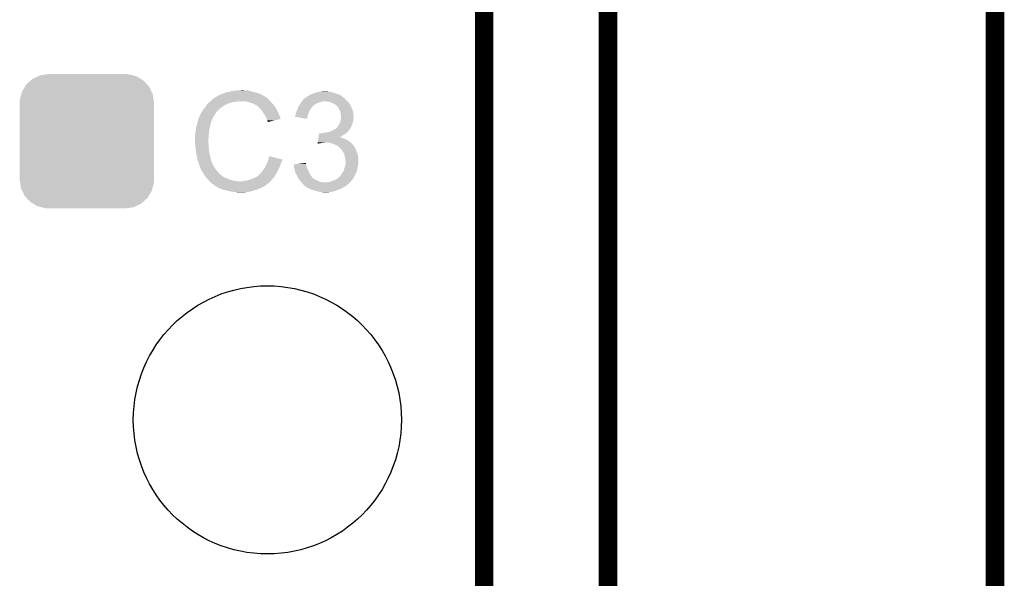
# Model space of a CAD drawing. Extents: x -1.3 to 24.2, y -6.4 to 36.7.
# Tile 37 of 38: x 16.1 to 24.2, y 26.4 to 31. Entities that reach past the tile are written whole.
import ezdxf

# ---------------------------------------------------------------- set-up
doc = ezdxf.new("R2010")
doc.units = 0
doc.layers.get('0').update_dxf_attribs({"linetype": 'CONTINUOUS'})
for name, color, linetype in [('PRESSURE_27_CLICK_V100_GKO', 5, 'CONTINUOUS'), ('PRESSURE_27_CLICK_V100_GTO', 14, 'CONTINUOUS'), ('PRESSURE_27_CLICK_V100_GTS', 12, 'CONTINUOUS')]:
    doc.layers.add(name, color=color, linetype=linetype)

# ---------------------------------------------------------------- blocks, each defined once
blk = doc.blocks.new('CUSTOM_65')
for points in [[(-0.497124, 0.465342), (-0.461888, 0.497124), (0.49401, 0.465342), (0.465342, 0.497124)], [(-0.461888, 0.497124), (-0.445816, 0.51162), (0.465342, 0.497124), (0.441342, 0.51162)], [(-0.445816, 0.51162), (-0.400774, 0.532846), (0.441342, 0.51162), (0.406198, 0.532846)], [(-0.400774, 0.532846), (-0.383312, 0.541074), (0.406198, 0.532846), (0.373946, 0.541074)], [(-0.383312, 0.541074), (-0.323442, 0.549926), (0.373946, 0.541074), (0.339246, 0.549926)], [(-0.323442, 0.549926), (-0.31496, 0.55118), (0.339246, 0.549926), (0.31496, 0.55118)], [(-0.538686, 0.383312), (-0.532846, 0.406198), (0.541074, 0.383312), (0.53029, 0.406198)], [(-0.532846, 0.406198), (-0.508918, 0.445816), (0.53029, 0.406198), (0.51162, 0.445816)], [(-0.508918, 0.445816), (-0.497124, 0.465342), (0.51162, 0.445816), (0.49401, 0.465342)], [(-0.55118, 0.31496), (-0.549926, 0.339246), (0.55118, 0.31496), (0.54759, 0.339246)], [(-0.549926, 0.339246), (-0.538686, 0.383312), (0.54759, 0.339246), (0.541074, 0.383312)], [(-0.55118, -0.31496), (-0.55118, 0.31496), (0.55118, -0.31496), (0.55118, 0.31496)], [(-0.547588, -0.339246), (-0.55118, -0.31496), (0.549926, -0.339246), (0.55118, -0.31496)], [(-0.541074, -0.383312), (-0.547588, -0.339246), (0.538684, -0.383312), (0.549926, -0.339246)], [(-0.530288, -0.406198), (-0.541074, -0.383312), (0.532846, -0.406198), (0.538684, -0.383312)], [(-0.51162, -0.445816), (-0.530288, -0.406198), (0.508916, -0.445816), (0.532846, -0.406198)], [(-0.494008, -0.465342), (-0.51162, -0.445816), (0.497124, -0.465342), (0.508916, -0.445816)], [(-0.465342, -0.497124), (-0.494008, -0.465342), (0.461886, -0.497124), (0.497124, -0.465342)], [(-0.44134, -0.51162), (-0.465342, -0.497124), (0.445816, -0.51162), (0.461886, -0.497124)], [(-0.406198, -0.532846), (-0.44134, -0.51162), (0.400772, -0.532846), (0.445816, -0.51162)], [(-0.373944, -0.541074), (-0.406198, -0.532846), (0.383312, -0.541074), (0.400772, -0.532846)], [(-0.339246, -0.549926), (-0.373944, -0.541074), (0.32344, -0.549926), (0.383312, -0.541074)], [(-0.31496, -0.55118), (-0.339246, -0.549926), (0.31496, -0.55118), (0.32344, -0.549926)]]:
    blk.add_solid(points)
blk = doc.blocks.new('ROUND_11')
blk.add_circle((0, 0), 1.0998)

msp = doc.modelspace()

# ---------------------------------------------------------------- linework, layer by layer
at = {"layer": 'PRESSURE_27_CLICK_V100_GKO', "const_width": 0.1524}
for points in [[(20.955, 22.26056), (20.955, 36.576), (21.844, 36.576)], [(19.939, 24.384), (19.939, 35.433)], [(24.13, -3.81), (24.13, 34.29)]]:
    msp.add_lwpolyline(points, dxfattribs=at)
at = {"layer": 'PRESSURE_27_CLICK_V100_GTO'}
for points in [[(17.804128, 30.3657), (17.823182, 30.37332), (18.087342, 30.3657), (18.060672, 30.37332)], [(17.823182, 30.37332), (17.83842, 30.37586), (18.060672, 30.37332), (18.05178, 30.37586)], [(17.83842, 30.37586), (17.87144, 30.38348), (18.05178, 30.37586), (18.021308, 30.38348)], [(17.87144, 30.38348), (17.871454, 30.383482), (18.021308, 30.38348), (18.0213, 30.383482)], [(17.871454, 30.383482), (17.909524, 30.388558), (18.0213, 30.383482), (18.006062, 30.388558)], [(17.909524, 30.388558), (17.90954, 30.38856), (18.006062, 30.388558), (17.978122, 30.38856)], [(17.90954, 30.38856), (17.947638, 30.3911), (17.978122, 30.38856), (17.967958, 30.3911)], [(18.55089, 30.36824), (18.564862, 30.37332), (18.709638, 30.36824), (18.68932, 30.37332)], [(18.564862, 30.37332), (18.59534, 30.3784), (18.68932, 30.37332), (18.669, 30.3784)], [(18.59534, 30.3784), (18.613122, 30.38094), (18.669, 30.3784), (18.653758, 30.38094)], [(17.673886, 30.28188), (17.682352, 30.2895), (17.84096, 30.28188), (17.86636, 30.2895)], [(17.682352, 30.2895), (17.687996, 30.29458), (17.86636, 30.2895), (17.891762, 30.29458)], [(17.687996, 30.29458), (17.690818, 30.29712), (17.891762, 30.29458), (17.912078, 30.29712)], [(17.690818, 30.29712), (17.69364, 30.29966), (17.912078, 30.29712), (17.922238, 30.29966)], [(17.69364, 30.29966), (17.719042, 30.322522), (18.1864, 30.29966), (18.163538, 30.322522)], [(17.719042, 30.322522), (17.727284, 30.327594), (18.163538, 30.322522), (18.158466, 30.327594)], [(17.727284, 30.327594), (17.727294, 30.3276), (18.158466, 30.327594), (18.155926, 30.3276)], [(17.727294, 30.3276), (17.731418, 30.330138), (18.155926, 30.3276), (18.153382, 30.330138)], [(17.731418, 30.330138), (17.747932, 30.3403), (18.153382, 30.330138), (18.13814, 30.3403)], [(17.747932, 30.3403), (17.75206, 30.34284), (18.13814, 30.3403), (18.133696, 30.34284)], [(17.75206, 30.34284), (17.75714, 30.345382), (18.133696, 30.34284), (18.129246, 30.345382)], [(17.75714, 30.345382), (17.759684, 30.34792), (18.129246, 30.345382), (18.124804, 30.34792)], [(17.759684, 30.34792), (17.767298, 30.35046), (18.124804, 30.34792), (18.120358, 30.35046)], [(17.767298, 30.35046), (17.767304, 30.350462), (18.120358, 30.35046), (18.120356, 30.350462)], [(17.767304, 30.350462), (17.774922, 30.355542), (18.120356, 30.350462), (18.110196, 30.355542)], [(17.774922, 30.355542), (17.785074, 30.35808), (18.110196, 30.355542), (18.10512, 30.35808)], [(17.785074, 30.35808), (17.785082, 30.358082), (18.10512, 30.35808), (18.105116, 30.358082)], [(17.785082, 30.358082), (17.804128, 30.3657), (18.105116, 30.358082), (18.087342, 30.3657)], [(18.003518, 30.29458), (17.975578, 30.29966), (18.19148, 30.29458), (18.1864, 30.29966)], [(18.003524, 30.294578), (18.003518, 30.29458), (18.19148, 30.294578), (18.19148, 30.29458)], [(18.023838, 30.286962), (18.003524, 30.294578), (18.197196, 30.286962), (18.19148, 30.294578)], [(18.433792, 30.284418), (18.440906, 30.294578), (18.567396, 30.284418), (18.597878, 30.294578)], [(18.440906, 30.294578), (18.442684, 30.29712), (18.597878, 30.294578), (18.61312, 30.29712)], [(18.442684, 30.29712), (18.444464, 30.29966), (18.61312, 30.29712), (18.623278, 30.29966)], [(18.444464, 30.29966), (18.448022, 30.304742), (18.81886, 30.29966), (18.813778, 30.304742)], [(18.448022, 30.304742), (18.461572, 30.319982), (18.813778, 30.304742), (18.798538, 30.319982)], [(18.461572, 30.319982), (18.468346, 30.3276), (18.798538, 30.319982), (18.789398, 30.3276)], [(18.468346, 30.3276), (18.473426, 30.327606), (18.789398, 30.3276), (18.78939, 30.327606)], [(18.473426, 30.327606), (18.4785, 30.33268), (18.78939, 30.327606), (18.7833, 30.33268)], [(18.4785, 30.33268), (18.486126, 30.340302), (18.7833, 30.33268), (18.773138, 30.340302)], [(18.486126, 30.340302), (18.496284, 30.342842), (18.773138, 30.340302), (18.769752, 30.342842)], [(18.496284, 30.342842), (18.503896, 30.347918), (18.769752, 30.342842), (18.762982, 30.347918)], [(18.503896, 30.347918), (18.5039, 30.34792), (18.762982, 30.347918), (18.762978, 30.34792)], [(18.5039, 30.34792), (18.507286, 30.35046), (18.762978, 30.34792), (18.755364, 30.35046)], [(18.507286, 30.35046), (18.510668, 30.352996), (18.755364, 30.35046), (18.75282, 30.352996)], [(18.510668, 30.352996), (18.514062, 30.35554), (18.75282, 30.352996), (18.74604, 30.35554)], [(18.514062, 30.35554), (18.5293, 30.36062), (18.74604, 30.35554), (18.7325, 30.36062)], [(18.5293, 30.36062), (18.53692, 30.36316), (18.7325, 30.36062), (18.72488, 30.36316)], [(18.53692, 30.36316), (18.55089, 30.36824), (18.72488, 30.36316), (18.709638, 30.36824)], [(18.65376, 30.29712), (18.633438, 30.29966), (18.8214, 30.29712), (18.81886, 30.29966)], [(18.671536, 30.29458), (18.65376, 30.29712), (18.82394, 30.29458), (18.8214, 30.29712)], [(18.677464, 30.29204), (18.671536, 30.29458), (18.82648, 30.29204), (18.82394, 30.29458)], [(18.68932, 30.28696), (18.677464, 30.29204), (18.830108, 30.28696), (18.82648, 30.29204)], [(17.618708, 30.205678), (17.622522, 30.213302), (17.73936, 30.205678), (17.745894, 30.213302)], [(17.622522, 30.213302), (17.6276, 30.22092), (17.745894, 30.213302), (17.752422, 30.22092)], [(17.6276, 30.22092), (17.629504, 30.22346), (17.752422, 30.22092), (17.7546, 30.22346)], [(17.629504, 30.22346), (17.646648, 30.246318), (17.7546, 30.22346), (17.77746, 30.246318)], [(17.646648, 30.246318), (17.650454, 30.251394), (17.77746, 30.246318), (17.787606, 30.251394)], [(17.650454, 30.251394), (17.65046, 30.2514), (17.787606, 30.251394), (17.787606, 30.2514)], [(17.65046, 30.2514), (17.652222, 30.253918), (17.787606, 30.2514), (17.78762, 30.253918)], [(17.652222, 30.253918), (17.652238, 30.25394), (17.78762, 30.253918), (17.790156, 30.25394)], [(17.652238, 30.25394), (17.662904, 30.269178), (17.790156, 30.25394), (17.813018, 30.269178)], [(17.662904, 30.269178), (17.668242, 30.2768), (17.813018, 30.269178), (17.829784, 30.2768)], [(17.668242, 30.2768), (17.673886, 30.28188), (17.829784, 30.2768), (17.84096, 30.28188)], [(18.034006, 30.28442), (18.023838, 30.286962), (18.199102, 30.28442), (18.197196, 30.286962)], [(18.044158, 30.281882), (18.034006, 30.28442), (18.20164, 30.281882), (18.199102, 30.28442)], [(18.055592, 30.27426), (18.044158, 30.281882), (18.20926, 30.27426), (18.20164, 30.281882)], [(18.059398, 30.271722), (18.055592, 30.27426), (18.210952, 30.271722), (18.20926, 30.27426)], [(18.0721, 30.26664), (18.059398, 30.271722), (18.21434, 30.26664), (18.210952, 30.271722)], [(18.07972, 30.26156), (18.0721, 30.26664), (18.217728, 30.26156), (18.21434, 30.26664)], [(18.082262, 30.25902), (18.07972, 30.26156), (18.21942, 30.25902), (18.217728, 30.26156)], [(18.094964, 30.246318), (18.082262, 30.25902), (18.229582, 30.246318), (18.21942, 30.25902)], [(18.100042, 30.24124), (18.094964, 30.246318), (18.232122, 30.24124), (18.229582, 30.246318)], [(18.108932, 30.231082), (18.100042, 30.24124), (18.2372, 30.231082), (18.232122, 30.24124)], [(18.11782, 30.220922), (18.108932, 30.231082), (18.243006, 30.220922), (18.2372, 30.231082)], [(18.122584, 30.2133), (18.11782, 30.220922), (18.24736, 30.2133), (18.243006, 30.220922)], [(18.133696, 30.19552), (18.122584, 30.2133), (18.25498, 30.19552), (18.24736, 30.2133)], [(18.39722, 30.205682), (18.402298, 30.22092), (18.499908, 30.205682), (18.50644, 30.22092)], [(18.402298, 30.22092), (18.40484, 30.22854), (18.50644, 30.22092), (18.510248, 30.22854)], [(18.40484, 30.22854), (18.407886, 30.236158), (18.510248, 30.22854), (18.514058, 30.236158)], [(18.407886, 30.236158), (18.412966, 30.248858), (18.514058, 30.236158), (18.524218, 30.248858)], [(18.412966, 30.248858), (18.415, 30.253942), (18.524218, 30.248858), (18.5293, 30.253942)], [(18.415, 30.253942), (18.416522, 30.25648), (18.5293, 30.253942), (18.531838, 30.25648)], [(18.416522, 30.25648), (18.419568, 30.261556), (18.531838, 30.25648), (18.534378, 30.261556)], [(18.419568, 30.261556), (18.421092, 30.264098), (18.534378, 30.261556), (18.536918, 30.264098)], [(18.421092, 30.264098), (18.430238, 30.27934), (18.536918, 30.264098), (18.559778, 30.27934)], [(18.430238, 30.27934), (18.433792, 30.284418), (18.559778, 30.27934), (18.567396, 30.284418)], [(18.702022, 30.28188), (18.68932, 30.28696), (18.833736, 30.28188), (18.830108, 30.28696)], [(18.714722, 30.27426), (18.702022, 30.28188), (18.839178, 30.27426), (18.833736, 30.28188)], [(18.714728, 30.274256), (18.714722, 30.27426), (18.83918, 30.274256), (18.839178, 30.27426)], [(18.718538, 30.271716), (18.714728, 30.274256), (18.839182, 30.271716), (18.83918, 30.274256)], [(18.72234, 30.26918), (18.718538, 30.271716), (18.840452, 30.26918), (18.839182, 30.271716)], [(18.727414, 30.264106), (18.72234, 30.26918), (18.842988, 30.264106), (18.840452, 30.26918)], [(18.729952, 30.2641), (18.727414, 30.264106), (18.842992, 30.2641), (18.842988, 30.264106)], [(18.736304, 30.256482), (18.729952, 30.2641), (18.8468, 30.256482), (18.842992, 30.2641)], [(18.74266, 30.248858), (18.736304, 30.256482), (18.851374, 30.248858), (18.8468, 30.256482)], [(18.7452, 30.24378), (18.74266, 30.248858), (18.85442, 30.24378), (18.851374, 30.248858)], [(18.75282, 30.22854), (18.7452, 30.24378), (18.8595, 30.22854), (18.85442, 30.24378)], [(18.7579, 30.21838), (18.75282, 30.22854), (18.862404, 30.21838), (18.8595, 30.22854)], [(18.76044, 30.210758), (18.7579, 30.21838), (18.86458, 30.210758), (18.862404, 30.21838)], [(18.762978, 30.203142), (18.76044, 30.210758), (18.865532, 30.203142), (18.86458, 30.210758)], [(17.587636, 30.126936), (17.588312, 30.129474), (17.698718, 30.126936), (17.69872, 30.129474)], [(17.588312, 30.129474), (17.58899, 30.132014), (17.69872, 30.129474), (17.701254, 30.132014)], [(17.58899, 30.132014), (17.589668, 30.134556), (17.701254, 30.132014), (17.70126, 30.134556)], [(17.589668, 30.134556), (17.596442, 30.159962), (17.70126, 30.134556), (17.71142, 30.159962)], [(17.596442, 30.159962), (17.59712, 30.1625), (17.71142, 30.159962), (17.712942, 30.1625)], [(17.59712, 30.1625), (17.608548, 30.18536), (17.712942, 30.1625), (17.72666, 30.18536)], [(17.608548, 30.18536), (17.6149, 30.198064), (17.72666, 30.18536), (17.7346, 30.198064)], [(17.6149, 30.198064), (17.614906, 30.200606), (17.7346, 30.198064), (17.736188, 30.200606)], [(17.614906, 30.200606), (17.617442, 30.203144), (17.736188, 30.200606), (17.737776, 30.203144)], [(17.617442, 30.203144), (17.618708, 30.205678), (17.737776, 30.203144), (17.73936, 30.205678)], [(18.14322, 30.180278), (18.133696, 30.19552), (18.260686, 30.180278), (18.25498, 30.19552)], [(18.15338, 30.15996), (18.14322, 30.180278), (18.268294, 30.15996), (18.260686, 30.180278)], [(18.155076, 30.154874), (18.15338, 30.15996), (18.270196, 30.154874), (18.268294, 30.15996)], [(18.15846, 30.144722), (18.155076, 30.154874), (18.22751, 30.144722), (18.270196, 30.154874)], [(18.163538, 30.134564), (18.15846, 30.144722), (18.184798, 30.134564), (18.22751, 30.144722)], [(18.16354, 30.129508), (18.163538, 30.134564), (18.16354, 30.129508), (18.184798, 30.134564)], [(18.38709, 30.17269), (18.3896, 30.175206), (18.489674, 30.17269), (18.49018, 30.175206)], [(18.486098, 30.154884), (18.38709, 30.17269), (18.486098, 30.154884), (18.489674, 30.17269)], [(18.3896, 30.180278), (18.389602, 30.180282), (18.4912, 30.180278), (18.4912, 30.180282)], [(18.3896, 30.175206), (18.3896, 30.180278), (18.49018, 30.175206), (18.4912, 30.180278)], [(18.389602, 30.180282), (18.39214, 30.187904), (18.4912, 30.180282), (18.49374, 30.187904)], [(18.39214, 30.187904), (18.392142, 30.195524), (18.49374, 30.187904), (18.49628, 30.195524)], [(18.392142, 30.195524), (18.395948, 30.20314), (18.49628, 30.195524), (18.49882, 30.20314)], [(18.395948, 30.20314), (18.39722, 30.205682), (18.49882, 30.20314), (18.499908, 30.205682)], [(18.757902, 30.126942), (18.761074, 30.13964), (18.862462, 30.126942), (18.86458, 30.13964)], [(18.761074, 30.13964), (18.76298, 30.14726), (18.86458, 30.13964), (18.866104, 30.14726)], [(18.76298, 30.190444), (18.762978, 30.203142), (18.86712, 30.190444), (18.865532, 30.203142)], [(18.765518, 30.182822), (18.76298, 30.190444), (18.868072, 30.182822), (18.86712, 30.190444)], [(18.76298, 30.14726), (18.763994, 30.152338), (18.866104, 30.14726), (18.86712, 30.152338)], [(18.763994, 30.152338), (18.765518, 30.159958), (18.86712, 30.152338), (18.869658, 30.159958)], [(18.76552, 30.170118), (18.765518, 30.182822), (18.86966, 30.170118), (18.868072, 30.182822)], [(18.765518, 30.159958), (18.76552, 30.159962), (18.869658, 30.159958), (18.869658, 30.159962)], [(18.76552, 30.159962), (18.76552, 30.170118), (18.869658, 30.159962), (18.86966, 30.170118)], [(17.56918, 30.038042), (17.57172, 30.05328), (17.68117, 30.038042), (17.682556, 30.05328)], [(17.57172, 30.05328), (17.573282, 30.063438), (17.682556, 30.05328), (17.68348, 30.063438)], [(17.573282, 30.063438), (17.576798, 30.0863), (17.68348, 30.063438), (17.68856, 30.0863)], [(17.576798, 30.0863), (17.5768, 30.086302), (17.68856, 30.0863), (17.68856, 30.086302)], [(17.5768, 30.086302), (17.582218, 30.10662), (17.68856, 30.086302), (17.693642, 30.10662)], [(17.582218, 30.10662), (17.584248, 30.114238), (17.693642, 30.10662), (17.696178, 30.114238)], [(17.584248, 30.114238), (17.58628, 30.121856), (17.696178, 30.114238), (17.69618, 30.121856)], [(17.58628, 30.121856), (17.587636, 30.126936), (17.69618, 30.121856), (17.698718, 30.126936)], [(18.6563, 30.04566), (18.666452, 30.048198), (18.815684, 30.04566), (18.818858, 30.048198)], [(18.666452, 30.048198), (18.676622, 30.05074), (18.818858, 30.048198), (18.820764, 30.05074)], [(18.676622, 30.05074), (18.689952, 30.058358), (18.820764, 30.05074), (18.82648, 30.058358)], [(18.689952, 30.058358), (18.6944, 30.0609), (18.82648, 30.058358), (18.82902, 30.0609)], [(18.6944, 30.0609), (18.71471, 30.071054), (18.82902, 30.0609), (18.839174, 30.071054)], [(18.71471, 30.071054), (18.714724, 30.07106), (18.839174, 30.071054), (18.839174, 30.07106)], [(18.714724, 30.07106), (18.717266, 30.071066), (18.839174, 30.07106), (18.839174, 30.071066)], [(18.717266, 30.071066), (18.719794, 30.073594), (18.839174, 30.071066), (18.83918, 30.073594)], [(18.719794, 30.073594), (18.722342, 30.07614), (18.83918, 30.073594), (18.840634, 30.07614)], [(18.722342, 30.07614), (18.732502, 30.083764), (18.840634, 30.07614), (18.84499, 30.083764)], [(18.732502, 30.083764), (18.737068, 30.091378), (18.84499, 30.083764), (18.84934, 30.091378)], [(18.737068, 30.091378), (18.740118, 30.09646), (18.84934, 30.091378), (18.851032, 30.09646)], [(18.740118, 30.09646), (18.74689, 30.10662), (18.851032, 30.09646), (18.85442, 30.10662)], [(18.74689, 30.10662), (18.75028, 30.111702), (18.85442, 30.10662), (18.856596, 30.111702)], [(18.75028, 30.111702), (18.756628, 30.124398), (18.856596, 30.111702), (18.862038, 30.124398)], [(18.756628, 30.124398), (18.757902, 30.126942), (18.862038, 30.124398), (18.862462, 30.126942)], [(17.56664, 30.010102), (17.56918, 30.022802), (17.67863, 30.010102), (17.679784, 30.022802)], [(17.56664, 30.00756), (17.56664, 30.010102), (17.6784, 30.00756), (17.67863, 30.010102)], [(17.56664, 29.977082), (17.56664, 30.00756), (17.67586, 29.977082), (17.6784, 30.00756)], [(17.56664, 29.977078), (17.56664, 29.977082), (17.675862, 29.977078), (17.67586, 29.977082)], [(17.567752, 29.959298), (17.56664, 29.977078), (17.675862, 29.959298), (17.675862, 29.977078)], [(17.56918, 30.022802), (17.56918, 30.038042), (17.679784, 30.022802), (17.68117, 30.038042)], [(18.573976, 29.96184), (18.575098, 29.96946), (18.842992, 29.96184), (18.8341, 29.96946)], [(18.575098, 29.96946), (18.576968, 29.982158), (18.8341, 29.96946), (18.816322, 29.982158)], [(18.576968, 29.982158), (18.57809, 29.98978), (18.816322, 29.982158), (18.796, 29.98978)], [(18.57809, 29.98978), (18.579214, 29.9974), (18.796, 29.98978), (18.78076, 29.9974)], [(18.579214, 29.9974), (18.579962, 30.002478), (18.78076, 29.9974), (18.768064, 30.002478)], [(18.579962, 30.00248), (18.580334, 30.005014), (18.762986, 30.00248), (18.760446, 30.005014)], [(18.579962, 30.002478), (18.579962, 30.00248), (18.768064, 30.002478), (18.762986, 30.00248)], [(18.580334, 30.005014), (18.580336, 30.00502), (18.760446, 30.005014), (18.755436, 30.00502)], [(18.580336, 30.00502), (18.582206, 30.01772), (18.755436, 30.00502), (18.77568, 30.01772)], [(18.582206, 30.01772), (18.583702, 30.027878), (18.77568, 30.01772), (18.793458, 30.027878)], [(18.583702, 30.027878), (18.5852, 30.03804), (18.793458, 30.027878), (18.80616, 30.03804)], [(18.610582, 30.03804), (18.62328, 30.04058), (18.80616, 30.03804), (18.809334, 30.04058)], [(18.62328, 30.04058), (18.63852, 30.04312), (18.809334, 30.04058), (18.81251, 30.04312)], [(18.63852, 30.04312), (18.6563, 30.04566), (18.81251, 30.04312), (18.815684, 30.04566)], [(17.568228, 29.951676), (17.567752, 29.959298), (17.6784, 29.951676), (17.675862, 29.959298)], [(17.56918, 29.93644), (17.568228, 29.951676), (17.6784, 29.93644), (17.6784, 29.951676)], [(17.570134, 29.928818), (17.56918, 29.93644), (17.6784, 29.928818), (17.6784, 29.93644)], [(17.57172, 29.91612), (17.570134, 29.928818), (17.68094, 29.91612), (17.6784, 29.928818)], [(17.57426, 29.8958), (17.57172, 29.91612), (17.682788, 29.8958), (17.68094, 29.91612)], [(17.575278, 29.88818), (17.57426, 29.8958), (17.68348, 29.88818), (17.682788, 29.8958)], [(17.57934, 29.857702), (17.575278, 29.88818), (17.68856, 29.857702), (17.68348, 29.88818)], [(18.572484, 29.951708), (18.573228, 29.95676), (18.572484, 29.951708), (18.60296, 29.95676)], [(18.573228, 29.95676), (18.573602, 29.9593), (18.60296, 29.95676), (18.613118, 29.9593)], [(18.573602, 29.9593), (18.573976, 29.96184), (18.623278, 29.9593), (18.633438, 29.96184)], [(18.668998, 29.9593), (18.643602, 29.96184), (18.845956, 29.9593), (18.842992, 29.96184)], [(18.68931, 29.954222), (18.668998, 29.9593), (18.85188, 29.954222), (18.845956, 29.9593)], [(18.689318, 29.95422), (18.68931, 29.954222), (18.851882, 29.95422), (18.85188, 29.954222)], [(18.70964, 29.9466), (18.689318, 29.95422), (18.8595, 29.9466), (18.851882, 29.95422)], [(18.727418, 29.93898), (18.70964, 29.9466), (18.867116, 29.93898), (18.8595, 29.9466)], [(18.731664, 29.936434), (18.727418, 29.93898), (18.86966, 29.936434), (18.867116, 29.93898)], [(18.735898, 29.933894), (18.731664, 29.936434), (18.869664, 29.933894), (18.86966, 29.936434)], [(18.740118, 29.931362), (18.735898, 29.933894), (18.871352, 29.931362), (18.869664, 29.933894)], [(18.7452, 29.92628), (18.740118, 29.931362), (18.87474, 29.92628), (18.871352, 29.931362)], [(18.747738, 29.923742), (18.7452, 29.92628), (18.876644, 29.923742), (18.87474, 29.92628)], [(18.75536, 29.91866), (18.747738, 29.923742), (18.880454, 29.91866), (18.876644, 29.923742)], [(18.757902, 29.91612), (18.75536, 29.91866), (18.88236, 29.91612), (18.880454, 29.91866)], [(18.757904, 29.916118), (18.757902, 29.91612), (18.88236, 29.916118), (18.88236, 29.91612)], [(18.770964, 29.90088), (18.757904, 29.916118), (18.88744, 29.90088), (18.88236, 29.916118)], [(18.77314, 29.89834), (18.770964, 29.90088), (18.888394, 29.89834), (18.88744, 29.90088)], [(18.793458, 29.862784), (18.77314, 29.89834), (18.901726, 29.862784), (18.888394, 29.89834)], [(17.579342, 29.8577), (17.57934, 29.857702), (17.68856, 29.8577), (17.68856, 29.857702)], [(17.58442, 29.839922), (17.579342, 29.8577), (17.693006, 29.839922), (17.68856, 29.8577)], [(17.586538, 29.827222), (17.58442, 29.839922), (17.69618, 29.827222), (17.693006, 29.839922)], [(17.58696, 29.82468), (17.586538, 29.827222), (17.697028, 29.82468), (17.69618, 29.827222)], [(17.5895, 29.811982), (17.58696, 29.82468), (17.70126, 29.811982), (17.697028, 29.82468)], [(17.595598, 29.796736), (17.5895, 29.811982), (17.70634, 29.796736), (17.70126, 29.811982)], [(18.162454, 29.80182), (18.166814, 29.817058), (18.27784, 29.80182), (18.282918, 29.817058)], [(18.166814, 29.817058), (18.168262, 29.822122), (18.282918, 29.817058), (18.28292, 29.822122)], [(18.168262, 29.822122), (18.176262, 29.850076), (18.28292, 29.822122), (18.176262, 29.850076)], [(18.793778, 29.860238), (18.793458, 29.862784), (18.90268, 29.860238), (18.901726, 29.862784)], [(18.796, 29.842462), (18.793778, 29.860238), (18.905912, 29.842462), (18.90268, 29.860238)], [(18.799388, 29.832298), (18.796, 29.842462), (18.90776, 29.832298), (18.905912, 29.842462)], [(18.801078, 29.827222), (18.799388, 29.832298), (18.907758, 29.827222), (18.90776, 29.832298)], [(18.80108, 29.814524), (18.801078, 29.827222), (18.907758, 29.814524), (18.907758, 29.827222)], [(18.803618, 29.809444), (18.80108, 29.814524), (18.907758, 29.809444), (18.907758, 29.814524)], [(18.80362, 29.801818), (18.803618, 29.809444), (18.907758, 29.801818), (18.907758, 29.809444)], [(17.596614, 29.794196), (17.595598, 29.796736), (17.706342, 29.794196), (17.70634, 29.796736)], [(17.599658, 29.786582), (17.596614, 29.794196), (17.71015, 29.786582), (17.706342, 29.794196)], [(17.600294, 29.784042), (17.599658, 29.786582), (17.71142, 29.784042), (17.71015, 29.786582)], [(17.602198, 29.776422), (17.600294, 29.784042), (17.715992, 29.776422), (17.71142, 29.784042)], [(17.604738, 29.771344), (17.602198, 29.776422), (17.719038, 29.771344), (17.715992, 29.776422)], [(17.60474, 29.77134), (17.604738, 29.771344), (17.71904, 29.77134), (17.719038, 29.771344)], [(17.60474, 29.763726), (17.60474, 29.77134), (17.723392, 29.763726), (17.71904, 29.77134)], [(17.607274, 29.761186), (17.60474, 29.763726), (17.724842, 29.761186), (17.723392, 29.763726)], [(17.60728, 29.758646), (17.607274, 29.761186), (17.726294, 29.758646), (17.724842, 29.761186)], [(17.61002, 29.753558), (17.60728, 29.758646), (17.7292, 29.753558), (17.726294, 29.758646)], [(17.619592, 29.73578), (17.61002, 29.753558), (17.7419, 29.73578), (17.7292, 29.753558)], [(17.62506, 29.72562), (17.619592, 29.73578), (17.75079, 29.72562), (17.7419, 29.73578)], [(17.631314, 29.71546), (17.62506, 29.72562), (17.759678, 29.71546), (17.75079, 29.72562)], [(18.11274, 29.718), (18.117822, 29.725622), (18.240912, 29.718), (18.24443, 29.725622)], [(18.117822, 29.725622), (18.125442, 29.733244), (18.24443, 29.725622), (18.247948, 29.733244)], [(18.125442, 29.733244), (18.13052, 29.7434), (18.247948, 29.733244), (18.252634, 29.7434)], [(18.13052, 29.7434), (18.134582, 29.74848), (18.252634, 29.7434), (18.25498, 29.74848)], [(18.134582, 29.74848), (18.14068, 29.756102), (18.25498, 29.74848), (18.25879, 29.756102)], [(18.14068, 29.756102), (18.143726, 29.76372), (18.25879, 29.756102), (18.2626, 29.76372)], [(18.143726, 29.76372), (18.14576, 29.768802), (18.2626, 29.76372), (18.264632, 29.768802)], [(18.14576, 29.768802), (18.15338, 29.7815), (18.264632, 29.768802), (18.269712, 29.7815)], [(18.15338, 29.7815), (18.161002, 29.796742), (18.269712, 29.7815), (18.275808, 29.796742)], [(18.161002, 29.796742), (18.162454, 29.80182), (18.275808, 29.796742), (18.27784, 29.80182)], [(18.37692, 29.7815), (18.416594, 29.786578), (18.480194, 29.7815), (18.478502, 29.786578)], [(18.377236, 29.778956), (18.37692, 29.7815), (18.48104, 29.778956), (18.480194, 29.7815)], [(18.378182, 29.771338), (18.377236, 29.778956), (18.481042, 29.771338), (18.48104, 29.778956)], [(18.379126, 29.76372), (18.378182, 29.771338), (18.48358, 29.76372), (18.481042, 29.771338)], [(18.37944, 29.76118), (18.379126, 29.76372), (18.484306, 29.76118), (18.48358, 29.76372)], [(18.381618, 29.74594), (18.37944, 29.76118), (18.48866, 29.74594), (18.484306, 29.76118)], [(18.38198, 29.743402), (18.381618, 29.74594), (18.48993, 29.743402), (18.48866, 29.74594)], [(18.392138, 29.710382), (18.38198, 29.743402), (18.50644, 29.710382), (18.48993, 29.743402)], [(18.416594, 29.786578), (18.436408, 29.789114), (18.478502, 29.786578), (18.4785, 29.789114)], [(18.436408, 29.789114), (18.456254, 29.791654), (18.4785, 29.789114), (18.475966, 29.791654)], [(18.456254, 29.791654), (18.47596, 29.794176), (18.475966, 29.791654), (18.47596, 29.794176)], [(18.778222, 29.715462), (18.788382, 29.733244), (18.88998, 29.715462), (18.896446, 29.733244)], [(18.788382, 29.733244), (18.79092, 29.743398), (18.896446, 29.733244), (18.900138, 29.743398)], [(18.79092, 29.743398), (18.79346, 29.753558), (18.900138, 29.743398), (18.900138, 29.753558)], [(18.79346, 29.753558), (18.794306, 29.756098), (18.900138, 29.753558), (18.90014, 29.756098)], [(18.794306, 29.756098), (18.798538, 29.7688), (18.90014, 29.756098), (18.90268, 29.7688)], [(18.798538, 29.7688), (18.80108, 29.776422), (18.90268, 29.7688), (18.904586, 29.776422)], [(18.80108, 29.776422), (18.801332, 29.77896), (18.904586, 29.776422), (18.905222, 29.77896)], [(18.801332, 29.77896), (18.802094, 29.786578), (18.905222, 29.77896), (18.907758, 29.786578)], [(18.802094, 29.786578), (18.80362, 29.801818), (18.907758, 29.786578), (18.907758, 29.801818)], [(17.642254, 29.69768), (17.631314, 29.71546), (17.777462, 29.69768), (17.759678, 29.71546)], [(17.64538, 29.6926), (17.642254, 29.69768), (17.783994, 29.6926), (17.777462, 29.69768)], [(17.654618, 29.6799), (17.64538, 29.6926), (17.800324, 29.6799), (17.783994, 29.6926)], [(17.654622, 29.679894), (17.654618, 29.6799), (17.802866, 29.679894), (17.800324, 29.6799)], [(17.656466, 29.677358), (17.654622, 29.679894), (17.805404, 29.677358), (17.802866, 29.679894)], [(17.658312, 29.67482), (17.656466, 29.677358), (17.810482, 29.67482), (17.805404, 29.677358)], [(17.660158, 29.67228), (17.658312, 29.67482), (17.8181, 29.67228), (17.810482, 29.67482)], [(17.662006, 29.66974), (17.660158, 29.67228), (17.82318, 29.66974), (17.8181, 29.67228)], [(17.665698, 29.664662), (17.662006, 29.66974), (17.83503, 29.664662), (17.82318, 29.66974)], [(17.668876, 29.66212), (17.665698, 29.664662), (17.84096, 29.66212), (17.83503, 29.664662)], [(17.678398, 29.654502), (17.668876, 29.66212), (17.861278, 29.654502), (17.84096, 29.66212)], [(17.6784, 29.6545), (17.678398, 29.654502), (17.861282, 29.6545), (17.861278, 29.654502)], [(17.682212, 29.64942), (17.6784, 29.6545), (17.88414, 29.64942), (17.861282, 29.6545)], [(17.68602, 29.644342), (17.682212, 29.64942), (17.912072, 29.644342), (17.88414, 29.64942)], [(17.686022, 29.64434), (17.68602, 29.644342), (17.912082, 29.64434), (17.912072, 29.644342)], [(17.69618, 29.634182), (17.686022, 29.64434), (18.17878, 29.634182), (18.187246, 29.64434)], [(17.960342, 29.64434), (17.970502, 29.64688), (18.187246, 29.64434), (18.189362, 29.64688)], [(17.970502, 29.64688), (17.990822, 29.64942), (18.189362, 29.64688), (18.19148, 29.64942)], [(17.990822, 29.64942), (18.01622, 29.65704), (18.19148, 29.64942), (18.1991, 29.65704)], [(18.01622, 29.65704), (18.039074, 29.664658), (18.1991, 29.65704), (18.206718, 29.664658)], [(18.039074, 29.664658), (18.03908, 29.66466), (18.206718, 29.664658), (18.206718, 29.66466)], [(18.03908, 29.66466), (18.06702, 29.67736), (18.206718, 29.66466), (18.21579, 29.67736)], [(18.06702, 29.67736), (18.075488, 29.682442), (18.21579, 29.67736), (18.219422, 29.682442)], [(18.075488, 29.682442), (18.079722, 29.684982), (18.219422, 29.682442), (18.220984, 29.684982)], [(18.079722, 29.684982), (18.089886, 29.69514), (18.220984, 29.684982), (18.227234, 29.69514)], [(18.089886, 29.69514), (18.09242, 29.695162), (18.227234, 29.69514), (18.227248, 29.695162)], [(18.09242, 29.695162), (18.092434, 29.697686), (18.227248, 29.695162), (18.228802, 29.697686)], [(18.092434, 29.697686), (18.097502, 29.700226), (18.228802, 29.697686), (18.230364, 29.700226)], [(18.097502, 29.700226), (18.100042, 29.7053), (18.230364, 29.700226), (18.233486, 29.7053)], [(18.100042, 29.7053), (18.1102, 29.71546), (18.233486, 29.7053), (18.23974, 29.71546)], [(18.1102, 29.71546), (18.11274, 29.718), (18.23974, 29.71546), (18.240912, 29.718)], [(18.39491, 29.705302), (18.392138, 29.710382), (18.50898, 29.705302), (18.50644, 29.710382)], [(18.40461, 29.68752), (18.39491, 29.705302), (18.51914, 29.68752), (18.50898, 29.705302)], [(18.40738, 29.68244), (18.40461, 29.68752), (18.523498, 29.68244), (18.51914, 29.68752)], [(18.41246, 29.67228), (18.40738, 29.68244), (18.53221, 29.67228), (18.523498, 29.68244)], [(18.413984, 29.66974), (18.41246, 29.67228), (18.534388, 29.66974), (18.53221, 29.67228)], [(18.413988, 29.669734), (18.413984, 29.66974), (18.536926, 29.669734), (18.534388, 29.66974)], [(18.417032, 29.66466), (18.413988, 29.669734), (18.542, 29.66466), (18.536926, 29.669734)], [(18.420078, 29.659582), (18.417032, 29.66466), (18.549616, 29.659582), (18.542, 29.66466)], [(18.42008, 29.65958), (18.420078, 29.659582), (18.549618, 29.65958), (18.549616, 29.659582)], [(18.425798, 29.65196), (18.42008, 29.65958), (18.56232, 29.65196), (18.549618, 29.65958)], [(18.4277, 29.649422), (18.425798, 29.65196), (18.569934, 29.649422), (18.56232, 29.65196)], [(18.430242, 29.64688), (18.4277, 29.649422), (18.57756, 29.64688), (18.569934, 29.649422)], [(18.435318, 29.6418), (18.430242, 29.64688), (18.58772, 29.6418), (18.57756, 29.64688)], [(18.676622, 29.639262), (18.6944, 29.64688), (18.844258, 29.639262), (18.849338, 29.64688)], [(18.6944, 29.64688), (18.71472, 29.6545), (18.849338, 29.64688), (18.85442, 29.6545)], [(18.71472, 29.6545), (18.73504, 29.664662), (18.85442, 29.6545), (18.862886, 29.664662)], [(18.73504, 29.664662), (18.74012, 29.669742), (18.862886, 29.664662), (18.86712, 29.669742)], [(18.74012, 29.669742), (18.762982, 29.692604), (18.86712, 29.669742), (18.87855, 29.692604)], [(18.762982, 29.692604), (18.76806, 29.70276), (18.87855, 29.692604), (18.883628, 29.70276)], [(18.76806, 29.70276), (18.77822, 29.71546), (18.883628, 29.70276), (18.88998, 29.71546)], [(18.77822, 29.71546), (18.778222, 29.715462), (18.88998, 29.71546), (18.88998, 29.715462)], [(17.696186, 29.634178), (17.69618, 29.634182), (18.178778, 29.634178), (18.17878, 29.634182)], [(17.706338, 29.62656), (17.696186, 29.634178), (18.16812, 29.62656), (18.178778, 29.634178)], [(17.711432, 29.62147), (17.706338, 29.62656), (18.161, 29.62147), (18.16812, 29.62656)], [(17.713958, 29.618944), (17.711432, 29.62147), (18.160994, 29.618944), (18.161, 29.62147)], [(17.713988, 29.618934), (17.713958, 29.618944), (18.160994, 29.618934), (18.160994, 29.618944)], [(17.721576, 29.6164), (17.713988, 29.618934), (18.158454, 29.6164), (18.160994, 29.618934)], [(17.721582, 29.616396), (17.721576, 29.6164), (18.153374, 29.616396), (18.158454, 29.6164)], [(17.726658, 29.61132), (17.721582, 29.616396), (18.14576, 29.61132), (18.153374, 29.616396)], [(17.72666, 29.611318), (17.726658, 29.61132), (18.145758, 29.611318), (18.14576, 29.61132)], [(17.729194, 29.606254), (17.72666, 29.611318), (18.140692, 29.606254), (18.145758, 29.611318)], [(17.731734, 29.60624), (17.729194, 29.606254), (18.140678, 29.60624), (18.140692, 29.606254)], [(17.73428, 29.603702), (17.731734, 29.60624), (18.13814, 29.603702), (18.140678, 29.60624)], [(17.734288, 29.603698), (17.73428, 29.603702), (18.138136, 29.603698), (18.13814, 29.603702)], [(17.744442, 29.59862), (17.734288, 29.603698), (18.12798, 29.59862), (18.138136, 29.603698)], [(17.74952, 29.59608), (17.744442, 29.59862), (18.121628, 29.59608), (18.12798, 29.59862)], [(17.753966, 29.59354), (17.74952, 29.59608), (18.115278, 29.59354), (18.121628, 29.59608)], [(17.767298, 29.58592), (17.753966, 29.59354), (18.10258, 29.58592), (18.115278, 29.59354)], [(17.781526, 29.58084), (17.767298, 29.58592), (18.087342, 29.58084), (18.10258, 29.58592)], [(17.80286, 29.573222), (17.781526, 29.58084), (18.069568, 29.573222), (18.087342, 29.58084)], [(17.802878, 29.573218), (17.80286, 29.573222), (18.06956, 29.573218), (18.069568, 29.573222)], [(17.83588, 29.5656), (17.802878, 29.573218), (18.04289, 29.5656), (18.06956, 29.573218)], [(17.847734, 29.56306), (17.83588, 29.5656), (18.034, 29.56306), (18.04289, 29.5656)], [(17.87144, 29.55798), (17.847734, 29.56306), (18.013678, 29.55798), (18.034, 29.56306)], [(18.43659, 29.639258), (18.435318, 29.6418), (18.592802, 29.639258), (18.58772, 29.6418)], [(18.43913, 29.63418), (18.43659, 29.639258), (18.613122, 29.63418), (18.592802, 29.639258)], [(18.440398, 29.631644), (18.43913, 29.63418), (18.835124, 29.631644), (18.838166, 29.63418)], [(18.44549, 29.626552), (18.440398, 29.631644), (18.82902, 29.626552), (18.835124, 29.631644)], [(18.448028, 29.624014), (18.44549, 29.626552), (18.829014, 29.624014), (18.82902, 29.626552)], [(18.450564, 29.621478), (18.448028, 29.624014), (18.826476, 29.621478), (18.829014, 29.624014)], [(18.453104, 29.618938), (18.450564, 29.621478), (18.8214, 29.618938), (18.826476, 29.621478)], [(18.455642, 29.616398), (18.453104, 29.618938), (18.818858, 29.616398), (18.8214, 29.618938)], [(18.458688, 29.61386), (18.455642, 29.616398), (18.81632, 29.61386), (18.818858, 29.616398)], [(18.464784, 29.60878), (18.458688, 29.61386), (18.8087, 29.60878), (18.81632, 29.61386)], [(18.47088, 29.6037), (18.464784, 29.60878), (18.801924, 29.6037), (18.8087, 29.60878)], [(18.474056, 29.60116), (18.47088, 29.6037), (18.798538, 29.60116), (18.801924, 29.6037)], [(18.480406, 29.59608), (18.474056, 29.60116), (18.788382, 29.59608), (18.798538, 29.60116)], [(18.48358, 29.59354), (18.480406, 29.59608), (18.784148, 29.59354), (18.788382, 29.59608)], [(18.49374, 29.58846), (18.48358, 29.59354), (18.775682, 29.58846), (18.784148, 29.59354)], [(18.5039, 29.58338), (18.49374, 29.58846), (18.76298, 29.58338), (18.775682, 29.58846)], [(18.51406, 29.5783), (18.5039, 29.58338), (18.752818, 29.5783), (18.76298, 29.58338)], [(18.52168, 29.57576), (18.51406, 29.5783), (18.747738, 29.57576), (18.752818, 29.5783)], [(18.53692, 29.57068), (18.52168, 29.57576), (18.732502, 29.57068), (18.747738, 29.57576)], [(18.54454, 29.56814), (18.53692, 29.57068), (18.726576, 29.56814), (18.732502, 29.57068)], [(18.563174, 29.563058), (18.54454, 29.56814), (18.71472, 29.563058), (18.726576, 29.56814)], [(18.57248, 29.56052), (18.563174, 29.563058), (18.705832, 29.56052), (18.71472, 29.563058)], [(18.646142, 29.63418), (18.65884, 29.63672), (18.838166, 29.63418), (18.841212, 29.63672)], [(18.65884, 29.63672), (18.676594, 29.639258), (18.841212, 29.63672), (18.844256, 29.639258)], [(18.676594, 29.639258), (18.676622, 29.639262), (18.844256, 29.639258), (18.844258, 29.639262)], [(17.886678, 29.55544), (17.87144, 29.55798), (17.99336, 29.55544), (18.013678, 29.55798)], [(17.914618, 29.5529), (17.901918, 29.55544), (17.970498, 29.5529), (17.99336, 29.55544)], [(18.58518, 29.55798), (18.57248, 29.56052), (18.696938, 29.55798), (18.705832, 29.56052)], [(18.595338, 29.55544), (18.58518, 29.55798), (18.676618, 29.55544), (18.696938, 29.55798)], [(18.615658, 29.552902), (18.608036, 29.55544), (18.656314, 29.552902), (18.676618, 29.55544)], [(18.656298, 29.5529), (18.615658, 29.552902), (18.656298, 29.5529), (18.656314, 29.552902)]]:
    msp.add_solid(points, dxfattribs=at)

# ---------------------------------------------------------------- block references
at = {"layer": 'PRESSURE_27_CLICK_V100_GTS'}
for name, p in [('CUSTOM_65', (16.68018, 29.972)), ('ROUND_11', (18.161, 27.686))]:
    msp.add_blockref(name, p, dxfattribs=at)

doc.saveas('drawing.dxf')
